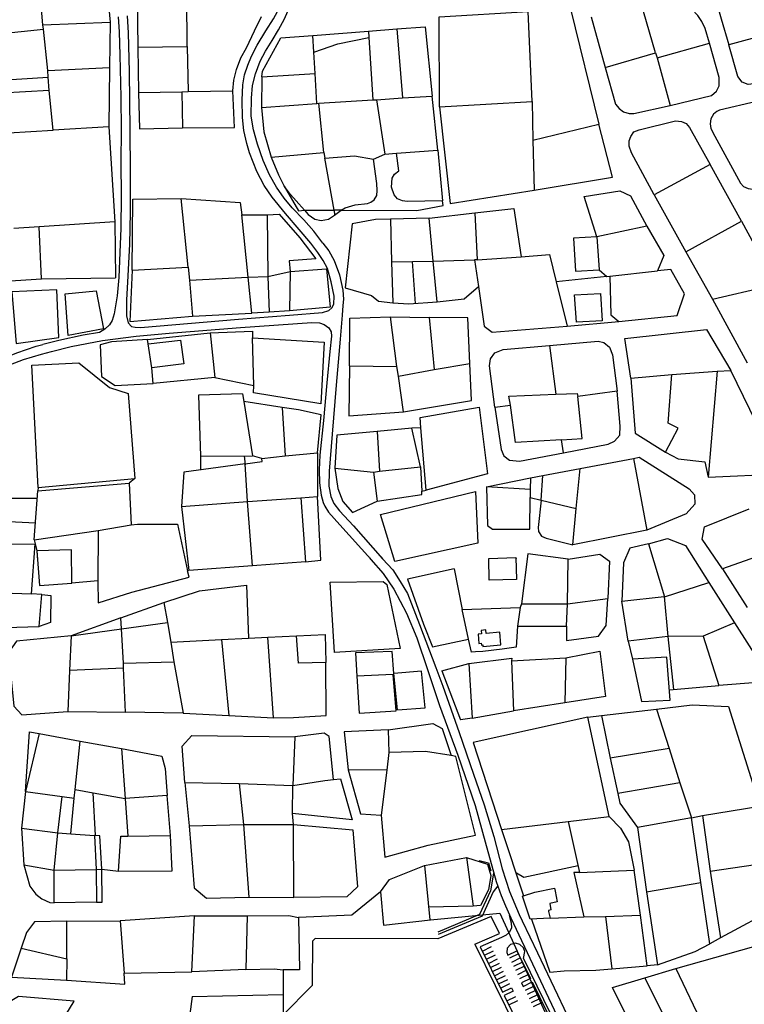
# Model space of a CAD drawing. Header units: metres. Extents: x 19327 to 24000, y 12000 to 18751.
# Tile 34 of 41: x 21978 to 22373, y 17257 to 17794. Entities that reach past the tile are written whole.
import ezdxf

# ---------------------------------------------------------------- set-up
doc = ezdxf.new("R2010")
doc.units = ezdxf.units.M
doc.layers.add('Keyplan-sh1$0$10-WEG', color=254, linetype='CONTINUOUS')
doc.layers.add('Keyplan-sh1$0$20-KAVEL', color=254, linetype='CONTINUOUS')

msp = doc.modelspace()

# ---------------------------------------------------------------- linework, layer by layer
at = {"layer": 'Keyplan-sh1$0$10-WEG'}
for p, q in [((22100.41, 17585.65), (22105.12, 17556.05)), ((22121.32, 17582.47), (22100.41, 17585.65)), ((22121.31, 17582.47), (22122.93, 17555.95)), ((22130.19, 17581.06), (22121.31, 17582.47)), ((22142.69, 17578.31), (22130.19, 17581.06)), ((22140.56, 17557.66), (22142.69, 17578.31)), ((22122.93, 17555.95), (22140.56, 17557.66)), ((22076.79, 17555.88), (22105.12, 17556.05)), ((22076.79, 17555.88), (22076.89, 17548.26)), ((22100.54, 17555.97), (22101.14, 17551.07)), ((22101.11, 17551.57), (22110.4, 17552.92)), ((22110.33, 17554.58), (22105.12, 17556.05)), ((22110.33, 17554.58), (22122.93, 17555.95)), ((22110.4, 17552.92), (22110.33, 17554.58)), ((21987.68, 17532.72), (21972.02, 17532.72)), ((21986.7, 17519.23), (21968.68, 17520.07)), ((22169.05, 17500.3), (22169.82, 17499.44)), ((22175.65, 17500.3), (22176.12, 17499.77)), ((22176.12, 17499.77), (22176.35, 17499.52)), ((22215.14, 17494.38), (22219.5, 17472.02)), ((22307.58, 17497.65), (22306.66, 17476.62)), ((21990.16, 17480.26), (21995.11, 17479.77)), ((21995.11, 17479.77), (21994.94, 17464.97)), ((22306.66, 17476.62), (22329.72, 17479.26)), ((22329.72, 17479.26), (22331.75, 17457.35)), ((22219.5, 17472.02), (22251.22, 17473.2)), ((22223.08, 17455.83), (22219.5, 17472.02)), ((22251.22, 17473.2), (22249.71, 17462.95)), ((22251.97, 17475.13), (22251.22, 17473.2)), ((22251.97, 17475.13), (22277.08, 17475.13)), ((22310.18, 17454.9), (22306.66, 17476.62)), ((21994.94, 17464.97), (21988.75, 17462.86)), ((22249.71, 17462.95), (22249.09, 17451.49)), ((22249.71, 17462.95), (22276.53, 17462.95)), ((22203.4, 17451.64), (22223.08, 17455.83)), ((22224.74, 17448.77), (22223.08, 17455.83)), ((22331.75, 17457.35), (22310.18, 17454.9)), ((22241.3, 17450.42), (22230.77, 17449.1)), ((22249.09, 17451.49), (22241.3, 17450.42)), ((22310.18, 17454.9), (22312.52, 17444.9)), ((22161.29, 17448.38), (22162.03, 17435.63)), ((22223.27, 17442.63), (22246.63, 17445.51)), ((22226.93, 17448.93), (22224.74, 17448.77)), ((22230.77, 17449.1), (22226.93, 17448.93)), ((22246.49, 17444.01), (22276.17, 17445.69)), ((22246.63, 17445.51), (22246.49, 17444.01)), ((22276.17, 17445.69), (22275.59, 17421.15)), ((22294.61, 17449.4), (22297.82, 17424.63)), ((22208.54, 17438.54), (22223.27, 17442.63)), ((22223.27, 17442.63), (22224.97, 17412.79)), ((22246.49, 17444.01), (22247.62, 17416.77)), ((22297.82, 17424.63), (22275.59, 17421.15)), ((22275.59, 17421.15), (22247.62, 17416.77)), ((22224.97, 17412.79), (22247.62, 17416.77)), ((22241.06, 17351.98), (22253.08, 17315.85)), ((22253.14, 17326.03), (22282.77, 17332.38)), ((22249.25, 17328.34), (22253.14, 17326.03)), ((22252.48, 17315.65), (22253.07, 17315.85)), ((22256.72, 17303.02), (22252.48, 17315.65)), ((22253.07, 17315.85), (22259.2, 17317.86)), ((22259.2, 17317.86), (22269.92, 17320.04)), ((22269.92, 17320.04), (22270.26, 17318.34)), ((22270.26, 17318.34), (22271.44, 17312.48)), ((22271.44, 17312.48), (22267.31, 17311.67)), ((22267.31, 17311.67), (22268.01, 17308.12)), ((22245.18, 17305.23), (22246.38, 17301.12)), ((22268.01, 17308.12), (22266.64, 17307.85)), ((22266.64, 17307.85), (22266.75, 17307.3)), ((22266.75, 17307.3), (22267.49, 17303.51)), ((22246.13, 17303.84), (22279.9, 17232.29)), ((22246.38, 17301.12), (22246.43, 17298.24)), ((22267.49, 17303.51), (22256.72, 17303.02)), ((22243.58, 17294.28), (22240.95, 17292.96)), ((22245.46, 17295.91), (22243.58, 17294.28)), ((22246.43, 17298.24), (22245.46, 17295.91)), ((22240.95, 17292.96), (22229.44, 17287.88)), ((22245.95, 17289.17), (22244.14, 17287.18)), ((22248.58, 17289.94), (22245.95, 17289.17)), ((22251.09, 17289.25), (22248.58, 17289.94)), ((22252.94, 17287.35), (22251.09, 17289.25)), ((22229.44, 17287.88), (22241.64, 17263.17)), ((22230.58, 17285.59), (22235.54, 17288.04)), ((22231.68, 17283.35), (22236.65, 17285.8)), ((22232.79, 17281.11), (22237.75, 17283.56)), ((22244.14, 17287.18), (22243.87, 17284.92)), ((22243.87, 17284.92), (22244.47, 17283.34)), ((22244.47, 17283.34), (22249.46, 17285.79)), ((22250.32, 17284.13), (22245.37, 17281.71)), ((22249.46, 17285.79), (22256.91, 17270.65)), ((22253.81, 17285.45), (22252.94, 17287.35)), ((22252.97, 17281.6), (22253.81, 17285.45)), ((22233.9, 17278.86), (22238.86, 17281.31)), ((22235, 17276.62), (22239.97, 17279.07)), ((22251.42, 17281.88), (22246.47, 17279.46)), ((22252.52, 17279.63), (22247.57, 17277.21)), ((22252.97, 17281.6), (22274.21, 17238.1)), ((22236.11, 17274.38), (22241.08, 17276.83)), ((22237.22, 17272.14), (22242.18, 17274.59)), ((22253.62, 17277.39), (22248.67, 17274.97)), ((22254.71, 17275.14), (22249.76, 17272.72)), ((22255.81, 17272.9), (22250.86, 17270.48)), ((22238.32, 17269.9), (22243.29, 17272.35)), ((22239.43, 17267.66), (22244.4, 17270.11)), ((22240.54, 17265.41), (22245.5, 17267.86)), ((22257.84, 17268.78), (22275.32, 17232.81)), ((22258.8, 17266.47), (22253.89, 17264.06)), ((22259.9, 17264.23), (22254.99, 17261.82)), ((22261, 17261.99), (22256.09, 17259.58)), ((22242.52, 17261.28), (22264.83, 17215.75)), ((22243.99, 17258.43), (22248.91, 17260.84)), ((22245.09, 17256.19), (22250.01, 17258.6)), ((22262.1, 17259.74), (22257.19, 17257.33)), ((22263.2, 17257.5), (22258.29, 17255.09))]:
    msp.add_line(p, q, dxfattribs=at)
for points in [[(22112.43, 17787.98), (22116.68, 17794.65), (22119.94, 17800.63), (22122, 17806.18), (22123.31, 17812.27), (22123.52, 17817.82), (22122.87, 17822.93), (22121.24, 17827.06), (22119.29, 17830.65), (22116.24, 17834.35), (22111.24, 17839.89), (22105.7, 17845), (22102.12, 17848.48), (22099.51, 17851.75), (22096.14, 17856.31)], [(22119.28, 17788.52), (22122.55, 17794.65), (22125.81, 17801.61), (22128.2, 17808.68), (22128.96, 17814.45), (22128.74, 17820.43), (22127.33, 17825.76), (22125.7, 17829.89), (22122.98, 17834.13), (22119.39, 17838.26), (22113.42, 17844.35), (22108.09, 17849.25), (22105.05, 17852.73), (22102.01, 17856.86)], [(22031.85, 17795.6), (22032.48, 17787.53), (22032.81, 17774.8), (22033.35, 17751.86), (22033.46, 17734.02)], [(22036.74, 17796.25), (22037.26, 17786.98), (22037.81, 17765.67), (22038.24, 17733.91)], [(22107.9, 17726.2), (22105.7, 17733.93), (22104.5, 17741.44), (22104.61, 17751.33), (22105.15, 17758.18), (22106.78, 17764.6), (22109.39, 17771.45), (22112.22, 17777), (22115.91, 17782.76), (22119.28, 17788.52)], [(22102.15, 17726.53), (22100.48, 17733.71), (22099.72, 17740.78), (22099.61, 17750.24), (22099.94, 17758.51), (22100.81, 17763.95), (22102.55, 17769.28), (22104.61, 17774.17), (22107.65, 17780.26), (22112.43, 17787.98)], [(22033.46, 17734.02), (22033.32, 17716.18), (22033.43, 17697.8), (22033.32, 17680.19), (22032.99, 17671.59)], [(22038.24, 17733.91), (22038.42, 17711.29), (22038.42, 17688.78), (22037.99, 17671.49)], [(22136.95, 17672.17), (22130.62, 17679.66), (22123.12, 17688.25), (22115.95, 17697.28), (22111.6, 17703.69), (22107.58, 17711.2), (22103.56, 17721.42), (22102.15, 17726.53)], [(22143.58, 17672.17), (22138.55, 17678.68), (22133.22, 17684.88), (22126.81, 17691.4), (22122.36, 17696.73), (22118.34, 17702.71), (22114.53, 17709.46), (22111.06, 17717.29), (22107.9, 17726.2)], [(22032.99, 17671.59), (22032.27, 17653.38), (22031.4, 17643.38), (22029.66, 17633.59), (22028.58, 17629.89), (22027.16, 17627.61), (22024.66, 17625.21), (22021.62, 17623.37), (22012.82, 17621.95), (21999.56, 17618.91), (21990.87, 17616.84)], [(22037.99, 17671.49), (22037.16, 17654.25), (22036.4, 17640.98), (22036.4, 17632.5), (22037.38, 17628.59), (22039.12, 17626.63), (22041.18, 17626.19), (22044.01, 17626.08), (22097.58, 17630.65)], [(22097.58, 17630.65), (22125.32, 17632.81), (22143.36, 17634.33), (22146.73, 17635.31), (22148.47, 17636.72), (22149.56, 17638.79), (22149.67, 17643.14), (22148.14, 17650.97), (22146.08, 17658.25), (22143.69, 17662.71), (22140.76, 17667.06), (22136.95, 17672.17)], [(22143.58, 17672.17), (22146.73, 17667.93), (22149.77, 17662.71), (22152.71, 17654.77), (22154.45, 17646.51), (22154.88, 17641.51), (22154.45, 17638.14), (22154.01, 17632.81), (22152.93, 17619.76), (22150.75, 17594.64)], [(22098.56, 17625.98), (22137.5, 17628.89), (22141.73, 17628.57), (22144.34, 17627.7), (22146.73, 17625.96), (22148.14, 17623.78), (22148.36, 17621.39), (22147.38, 17612.91), (22145.75, 17595.94)], [(21995.54, 17613.03), (22006.19, 17615.64), (22023.36, 17618.91), (22041.62, 17621.3), (22059.76, 17622.93), (22098.56, 17625.98)], [(21936.88, 17594.12), (21950.89, 17601.15), (21963.49, 17607.02), (21976.64, 17612.24), (21987.18, 17615.83), (21990.87, 17616.84)], [(21938.18, 17589.88), (21952.3, 17596.8), (21968.38, 17604.08), (21980.23, 17608.54), (21990.01, 17611.59), (21995.54, 17613.03)], [(22145.75, 17595.94), (22143.85, 17575.28), (22141.9, 17556.36), (22141.46, 17548.31), (22141.79, 17541.35), (22142.55, 17534.5), (22143.64, 17530.59), (22144.62, 17528.52)], [(22150.75, 17594.64), (22148.64, 17567.78), (22147.01, 17547.55), (22146.79, 17539.4), (22147.88, 17533.85), (22149.61, 17529.94)], [(22144.62, 17528.52), (22146.67, 17525.32), (22152.76, 17518.36), (22169.75, 17499.52)], [(22149.61, 17529.94), (22152.65, 17525.98), (22160.26, 17517.71), (22176.12, 17499.77)], [(22169.82, 17499.44), (22176.47, 17491.7), (22182.23, 17483.22), (22189.18, 17470.06), (22194.83, 17456.57), (22200.59, 17439.39)], [(22176.12, 17499.77), (22181.69, 17493.76), (22185.82, 17487.46), (22189.73, 17480.82), (22196.25, 17463.97), (22205.16, 17440.37)], [(22277.4, 17499.6), (22255.45, 17502.43), (22251.97, 17475.13)], [(22182.27, 17437.18), (22181.4, 17449.14), (22161.29, 17448.38)], [(22200.59, 17439.39), (22207.25, 17419.68), (22217.24, 17392.6), (22226.7, 17365.09)], [(22205.16, 17440.37), (22209.09, 17430.23), (22218.01, 17404.89), (22225.83, 17382.27), (22231.59, 17365.42)], [(22226.7, 17365.09), (22232.11, 17345.27), (22238.2, 17323.52), (22240.91, 17315.91), (22243.19, 17310.26), (22246.13, 17303.84)], [(22231.59, 17365.42), (22236.78, 17348.1), (22241.46, 17330.59), (22245.48, 17318.09), (22250.69, 17305.58), (22252.32, 17302.1)], [(22252.32, 17302.1), (22260.67, 17284.6), (22285.88, 17231.53)]]:
    msp.add_lwpolyline(points, dxfattribs=at)
msp.add_lwpolyline([(22230.89, 17451.95), (22240.69, 17452.87), (22240.04, 17459.76), (22232.74, 17459.07), (22232.56, 17460.92), (22230, 17460.68), (22230.19, 17458.74), (22228.22, 17458.56), (22228.69, 17453.6), (22229.94, 17453.71), (22230.04, 17452.66), (22230.81, 17452.74)], close=True, dxfattribs=at)
at = {"layer": 'Keyplan-sh1$0$20-KAVEL'}
for p, q in [((21990.85, 17791.38), (21989.12, 17811.93)), ((22042.33, 17805.96), (22042.69, 17779.13)), ((22069.53, 17779.56), (22069.39, 17806.94)), ((22257.71, 17749.52), (22255.64, 17798.57)), ((22289.89, 17795.7), (22297.6, 17768.08)), ((22325.09, 17776.01), (22318.57, 17798.53)), ((21966.62, 17786.49), (21991.18, 17788.99)), ((21990.85, 17791.38), (22027.58, 17792.79)), ((21991.18, 17788.99), (21990.85, 17791.38)), ((21993.46, 17766.37), (21991.18, 17788.99)), ((22027.58, 17792.79), (22027.2, 17768)), ((22168.38, 17787.94), (22183.92, 17789.14)), ((22183.92, 17789.14), (22187.07, 17751.51)), ((22138.06, 17785.44), (22168.38, 17787.94)), ((22138.71, 17776.31), (22138.06, 17785.44)), ((22168.38, 17787.94), (22168.6, 17784.35)), ((22168.6, 17784.35), (22170.77, 17750.32)), ((22393.93, 17788.19), (22365.08, 17780.47)), ((22042.69, 17779.13), (22069.53, 17779.56)), ((22042.69, 17779.13), (22043.02, 17754.33)), ((22069.53, 17779.56), (22070.07, 17754.88)), ((22326.02, 17773.3), (22354.49, 17781.23)), ((22139.36, 17764.78), (22138.71, 17776.31)), ((22297.6, 17768.08), (22325.09, 17776.01)), ((22325.09, 17776.01), (22326.02, 17773.3)), ((22326.02, 17773.3), (22332.97, 17747.3)), ((21993.46, 17766.37), (22027.2, 17768)), ((22027.2, 17768), (22026.77, 17735.59)), ((21967.93, 17761.15), (21993.68, 17762.67)), ((21993.68, 17762.67), (21993.46, 17766.37)), ((21994.17, 17755.49), (21993.68, 17762.67)), ((22110.24, 17762.93), (22110.13, 17746.18)), ((22110.24, 17762.93), (22139.36, 17764.78)), ((22140.34, 17748.36), (22139.36, 17764.78)), ((21994.17, 17755.49), (21968.47, 17754.08)), ((21996.34, 17733.74), (21994.17, 17755.49)), ((22043.02, 17754.33), (22066.7, 17754.77)), ((22066.7, 17754.77), (22070.07, 17754.88)), ((22066.7, 17754.77), (22066.93, 17735.02)), ((22070.07, 17754.88), (22094.52, 17755.31)), ((22172.83, 17750.42), (22187.07, 17751.51)), ((22187.07, 17751.51), (22203.15, 17752.38)), ((22206.25, 17722.8), (22203.15, 17752.38)), ((22110.13, 17746.18), (22140.34, 17748.36)), ((22140.34, 17748.36), (22141.43, 17748.47)), ((22141.43, 17748.47), (22170.77, 17750.32)), ((22144.09, 17721.6), (22141.43, 17748.47)), ((22170.77, 17750.32), (22172.83, 17750.42)), ((22172.83, 17750.42), (22177.34, 17720.74)), ((22207.29, 17746.48), (22257.71, 17749.52)), ((22257.71, 17749.52), (22258.14, 17728.32)), ((22026.77, 17735.59), (21996.34, 17733.74)), ((22258.14, 17728.32), (22294.11, 17737.02)), ((21972.06, 17732.33), (21996.34, 17733.74)), ((22258.14, 17728.32), (22258.9, 17701.13)), ((22115.3, 17718.99), (22144.09, 17721.6)), ((22144.09, 17721.6), (22144.64, 17718.56)), ((22171.26, 17717.91), (22177.34, 17720.74)), ((22177.34, 17720.74), (22183.65, 17721.17)), ((22183.65, 17721.17), (22206.25, 17722.8)), ((22206.25, 17722.8), (22208.91, 17695.29)), ((22149.69, 17690.07), (22144.64, 17718.56)), ((22354.82, 17714.99), (22324.4, 17698.46)), ((22371.88, 17684.11), (22354.82, 17714.99)), ((22324.4, 17698.46), (22341.68, 17667.47)), ((22070.12, 17659.06), (22066.21, 17696.58)), ((22099.36, 17687.55), (22113.26, 17687.66)), ((22102.72, 17653.51), (22099.36, 17687.55)), ((22113.26, 17687.66), (22113.59, 17653.95)), ((22133.61, 17690.07), (22149.69, 17690.07)), ((22153.6, 17690.07), (22149.69, 17690.07)), ((22149.69, 17690.07), (22149.91, 17687.35)), ((22149.91, 17687.35), (22153.6, 17690.07)), ((22201.57, 17685.71), (22226.46, 17688.76)), ((22226.46, 17688.76), (22227.68, 17663.09)), ((21988.74, 17681), (21974.94, 17680.1)), ((22030.03, 17683.83), (22030.39, 17653.15)), ((22201.57, 17685.71), (22180.49, 17685.17)), ((22180.49, 17685.17), (22180.93, 17661.9)), ((22203.74, 17662.33), (22201.57, 17685.71)), ((22320.4, 17681.36), (22293.12, 17675.49)), ((22341.68, 17667.47), (22371.88, 17684.11)), ((22371.88, 17684.11), (22390.55, 17649.61)), ((22293.12, 17675.49), (22294.32, 17657.55)), ((22341.68, 17667.47), (22356.1, 17641.45)), ((22180.93, 17661.9), (22203.74, 17662.33)), ((22180.93, 17661.9), (22181.69, 17639.6)), ((22192.33, 17662.12), (22193.91, 17639.19)), ((22203.74, 17662.33), (22226.35, 17663.04)), ((22205.92, 17640.04), (22203.74, 17662.33)), ((22227.68, 17663.09), (22226.35, 17663.04)), ((22226.35, 17663.04), (22228.52, 17648.41)), ((22227.68, 17663.09), (22251.77, 17664.73)), ((22039.59, 17657.32), (22070.12, 17659.06)), ((22070.12, 17659.06), (22070.78, 17651.88)), ((22113.59, 17653.95), (22125.76, 17656.56)), ((22125.76, 17656.56), (22125.33, 17635.24)), ((22294.32, 17657.55), (22298.45, 17653.96)), ((22300.08, 17654.07), (22326.15, 17657)), ((21990.05, 17652.67), (22030.39, 17653.15)), ((22070.78, 17651.88), (22102.72, 17653.51)), ((22070.78, 17651.88), (22072.52, 17632.31)), ((22102.72, 17653.51), (22113.59, 17653.95)), ((22104.79, 17633.83), (22102.72, 17653.51)), ((22113.59, 17653.95), (22114.35, 17634.37)), ((22298.45, 17653.96), (22270.87, 17650.97)), ((22270.87, 17650.97), (22276.85, 17626.72)), ((22298.45, 17653.96), (22300.08, 17654.07)), ((22356.1, 17641.45), (22390.55, 17649.61)), ((21999.56, 17620.59), (21998.47, 17646.69)), ((22281.93, 17628.95), (22280.84, 17643.85)), ((22356.1, 17641.45), (22375.14, 17606.7)), ((22072.52, 17632.31), (22104.79, 17633.83)), ((22114.35, 17634.37), (22104.79, 17633.83)), ((22125.33, 17635.24), (22114.35, 17634.37)), ((22180.42, 17631.93), (22201.61, 17631.49)), ((22184, 17604.74), (22180.42, 17631.93)), ((22201.61, 17631.49), (22204.32, 17603.11)), ((22276.85, 17626.72), (22304.97, 17629.38)), ((22023.9, 17625.38), (22004.55, 17621.68)), ((22047.89, 17619.5), (22082.06, 17623.09)), ((22082.06, 17623.09), (22084.56, 17598.73)), ((22048.24, 17617.11), (22047.89, 17619.5)), ((22050.24, 17603.99), (22048.24, 17617.11)), ((22105.86, 17594.49), (22105.1, 17620.37)), ((22267.28, 17616.2), (22270.75, 17589.67)), ((22204.32, 17603.11), (22223.77, 17606.37)), ((22051.04, 17595.47), (22050.24, 17603.99)), ((22158.14, 17605.07), (22184, 17604.74)), ((22184.76, 17599.52), (22184, 17604.74)), ((22184.76, 17599.52), (22204.32, 17603.11)), ((22311.53, 17598.48), (22334.02, 17600.44)), ((22334.02, 17600.44), (22358.69, 17602.29)), ((22358.69, 17602.29), (22353.75, 17544.32)), ((22358.69, 17602.29), (22366.19, 17602.61)), ((22084.56, 17598.73), (22051.04, 17595.47)), ((22084.56, 17598.73), (22105.86, 17594.49)), ((22187.59, 17579.95), (22184.76, 17599.52)), ((22099.72, 17589.92), (22075.71, 17589.16)), ((22099.72, 17589.92), (22100.41, 17585.65)), ((22304.11, 17591.3), (22282.71, 17588.47)), ((22075.71, 17589.16), (22076.79, 17555.88)), ((22237.39, 17582.6), (22245.87, 17583.58)), ((22192.12, 17571.04), (22173.11, 17569.3)), ((22173.11, 17569.3), (22174.41, 17547.55)), ((22197.01, 17571.36), (22192.12, 17571.04)), ((22196.8, 17550.05), (22192.12, 17571.04)), ((22199.84, 17537.32), (22197.01, 17571.36)), ((22274.77, 17557.69), (22273.8, 17564.65)), ((22140.56, 17557.66), (22140.56, 17533.85)), ((22283.88, 17549.13), (22313.11, 17554.57)), ((22313.11, 17554.57), (22320.39, 17515.42)), ((22102.52, 17531.13), (22101.11, 17551.57)), ((22150.07, 17549.29), (22171.26, 17547.11)), ((22171.26, 17547.11), (22174.41, 17547.55)), ((22171.26, 17547.11), (22173.22, 17531.23)), ((22174.41, 17547.55), (22196.8, 17550.05)), ((22196.8, 17550.05), (22197.56, 17536.78)), ((22263.56, 17545.32), (22283.88, 17549.13)), ((22281.81, 17527.27), (22283.88, 17549.13)), ((21988.32, 17538.79), (22040.91, 17543.69)), ((22040.91, 17543.69), (22037.87, 17541.08)), ((22232.91, 17539.02), (22256.93, 17543.91)), ((22256.93, 17543.91), (22256.71, 17537.71)), ((22256.93, 17543.91), (22263.56, 17545.32)), ((22262.69, 17531.73), (22263.56, 17545.32)), ((21988.32, 17538.79), (21987.99, 17536.94)), ((22197.56, 17536.78), (22199.84, 17537.32)), ((22256.71, 17537.71), (22232.91, 17539.02)), ((22256.71, 17537.71), (22256.71, 17533.25)), ((22066.45, 17528.41), (22102.52, 17531.13)), ((22102.52, 17531.13), (22131.54, 17533.08)), ((22105.24, 17496), (22102.52, 17531.13)), ((22131.54, 17533.08), (22140.56, 17533.85)), ((22131.54, 17533.08), (22134.14, 17498.18)), ((22256.71, 17533.25), (22262.69, 17531.73)), ((22262.69, 17531.73), (22281.81, 17527.27)), ((22066.45, 17528.41), (22070.49, 17493.35)), ((22279.86, 17507.48), (22281.81, 17527.27)), ((22182.83, 17498.29), (22175.01, 17524.06)), ((21986.04, 17510.19), (22020.91, 17515.17)), ((22020.91, 17515.17), (22020.7, 17487.77)), ((22020.91, 17515.17), (22038.96, 17518.24)), ((22320.39, 17515.42), (22279.86, 17507.48)), ((21986.04, 17510.19), (21986.68, 17507.99)), ((21984.62, 17480.59), (21986.68, 17507.99)), ((21986.68, 17507.99), (21987.45, 17504.08)), ((21987.45, 17504.08), (21987.86, 17498.94)), ((22311.06, 17505.58), (22307.58, 17497.65)), ((22321.27, 17507.87), (22311.06, 17505.58)), ((22321.27, 17507.87), (22329.97, 17478.94)), ((22390.1, 17504.35), (22361.63, 17494.34)), ((22191.9, 17500.3), (22182.83, 17498.29)), ((22248.93, 17500.58), (22249.26, 17488.51)), ((22248.93, 17500.58), (22248.95, 17499.74)), ((22277.08, 17475.13), (22277.4, 17499.6)), ((22105.24, 17496), (22070.49, 17493.35)), ((22134.14, 17498.18), (22105.24, 17496)), ((22215.14, 17494.38), (22189.71, 17488.62)), ((22361.63, 17494.34), (22375.1, 17473.24)), ((22020.7, 17487.77), (22006.68, 17486.46)), ((22189.71, 17488.62), (22198.51, 17464.15)), ((22329.97, 17478.94), (22354.09, 17486.77)), ((22354.09, 17486.77), (22368.11, 17464.8)), ((21968.86, 17481.24), (21984.62, 17480.59)), ((22277.08, 17475.13), (22299.03, 17478.18)), ((22033.4, 17467.59), (22056.79, 17475.91)), ((22056.79, 17475.91), (22058.83, 17465.08)), ((22276.53, 17462.95), (22277.08, 17475.13)), ((22033.4, 17467.59), (22006.24, 17457.8)), ((22033.73, 17461.6), (22033.4, 17467.59)), ((22006.24, 17457.8), (22033.73, 17461.6)), ((22033.73, 17461.6), (22058.83, 17465.08)), ((22034.71, 17442.79), (22033.73, 17461.6)), ((22058.83, 17465.08), (22060.68, 17454.21)), ((22198.51, 17464.15), (22203.4, 17451.64)), ((22368.11, 17464.8), (22351.05, 17457.62)), ((22006.24, 17457.8), (22005.37, 17438.77)), ((22060.68, 17454.21), (22088.22, 17455.73)), ((22088.22, 17455.73), (22102.97, 17456.45)), ((22088.22, 17455.73), (22092.3, 17414.19)), ((22102.97, 17456.45), (22113.54, 17456.93)), ((22113.54, 17456.93), (22129.24, 17457.69)), ((22116.64, 17412.99), (22113.54, 17456.93)), ((22351.05, 17457.62), (22331.75, 17457.35)), ((22331.75, 17457.35), (22334.91, 17428.48)), ((22351.05, 17457.62), (22359.68, 17430.55)), ((22060.68, 17454.21), (22062.31, 17443.55)), ((22185.69, 17450.77), (22149.83, 17448.71)), ((22331.21, 17445.99), (22312.52, 17444.9)), ((22034.71, 17440.07), (22005.37, 17438.77)), ((22034.71, 17442.79), (22062.31, 17443.55)), ((22034.71, 17440.07), (22034.71, 17442.79)), ((22035.9, 17416.04), (22034.71, 17440.07)), ((22062.31, 17443.55), (22067.3, 17415.49)), ((22005.37, 17438.77), (22004.39, 17416.36)), ((22184.34, 17417.3), (22182.27, 17437.18)), ((22208.54, 17438.54), (22218.65, 17411.89)), ((22332.61, 17428.29), (22359.68, 17430.55)), ((22295.61, 17414.29), (22325.55, 17417.77)), ((22325.55, 17417.77), (22332.5, 17396.13)), ((22004.39, 17416.36), (22035.9, 17416.04)), ((22067.3, 17415.49), (22035.9, 17416.04)), ((22067.3, 17415.49), (22092.3, 17414.19)), ((22092.3, 17414.19), (22116.64, 17412.99)), ((22288.11, 17413.31), (22295.61, 17414.29)), ((22299.74, 17359.05), (22288.11, 17413.31)), ((22295.61, 17414.29), (22300.39, 17390.91)), ((21988.79, 17404.36), (21981.4, 17372.82)), ((21988.79, 17404.36), (22011.18, 17400.23)), ((22066.79, 17397.51), (22072.12, 17403.38)), ((22072.12, 17403.38), (22128.26, 17402.67)), ((22128.26, 17402.67), (22127.23, 17376.08)), ((22144.35, 17404.61), (22128.26, 17402.67)), ((22146.99, 17402.75), (22144.35, 17404.61)), ((22149.38, 17379.24), (22146.99, 17402.75)), ((22179.25, 17406.45), (22179.58, 17394.05)), ((22008.46, 17373.8), (22011.18, 17400.23)), ((22011.18, 17400.23), (22033.67, 17396.2)), ((22033.67, 17396.2), (22035.73, 17368.91)), ((22068.32, 17377.72), (22066.79, 17397.51)), ((22332.5, 17396.13), (22300.39, 17390.91)), ((22332.5, 17396.13), (22338.37, 17377.53)), ((22179.58, 17394.05), (22178.38, 17384.37)), ((22300.39, 17390.91), (22304.41, 17371.66)), ((22178.38, 17384.37), (22157.3, 17384.48)), ((22178.38, 17384.37), (22175.45, 17359.79)), ((22068.32, 17377.72), (22070.54, 17354.01)), ((22068.32, 17377.72), (22097.98, 17377.17)), ((22097.98, 17377.17), (22127.23, 17376.08)), ((22097.98, 17377.17), (22100.21, 17354.66)), ((22126.94, 17360.64), (22127.23, 17376.08)), ((22127.23, 17376.08), (22144.68, 17378.67)), ((22144.68, 17378.67), (22149.38, 17379.24)), ((22149.38, 17379.24), (22153.24, 17379.68)), ((22153.24, 17379.68), (22159.54, 17357.27)), ((22338.37, 17377.53), (22304.41, 17371.66)), ((22338.37, 17377.53), (22344.78, 17358.39)), ((21981.4, 17372.82), (21979.23, 17352.7)), ((21981.4, 17372.82), (22001.4, 17370)), ((21999.01, 17350.2), (22001.4, 17370)), ((22001.4, 17370), (22007.92, 17369.02)), ((22007.92, 17369.02), (22008.46, 17373.8)), ((22008.46, 17373.8), (22018.24, 17372.06)), ((22019.49, 17348.68), (22018.24, 17372.06)), ((22018.24, 17372.06), (22035.73, 17368.91)), ((22058.55, 17370.54), (22035.73, 17368.91)), ((22060.4, 17348.68), (22058.55, 17370.54)), ((22006.07, 17349.66), (22007.92, 17369.02)), ((22035.73, 17368.91), (22037.15, 17348.35)), ((22350.76, 17359.59), (22381.95, 17364.81)), ((22159.54, 17357.27), (22126.94, 17360.64)), ((22127.48, 17354.77), (22126.94, 17360.64)), ((22277.46, 17356.44), (22299.74, 17359.05)), ((22344.78, 17358.39), (22350.76, 17359.59)), ((22350.76, 17359.59), (22354.94, 17329.2)), ((22070.54, 17354.01), (22100.21, 17354.66)), ((22100.21, 17354.66), (22127.48, 17354.77)), ((22100.21, 17354.66), (22103.09, 17314.97)), ((22127.65, 17314.86), (22127.48, 17354.77)), ((22241.06, 17351.98), (22277.46, 17356.44)), ((22277.46, 17356.44), (22283.61, 17328.59)), ((22344.78, 17358.39), (22315.23, 17353.17)), ((22315.23, 17353.17), (22320.17, 17317.89)), ((22349.73, 17323.01), (22344.78, 17358.39)), ((21979.23, 17352.7), (21980.37, 17332.69)), ((21979.23, 17352.7), (21999.01, 17350.2)), ((21996.89, 17329.87), (21999.01, 17350.2)), ((21999.01, 17350.2), (22006.07, 17349.66)), ((22006.07, 17349.66), (22018.95, 17348.68)), ((22019.49, 17348.68), (22018.95, 17348.68)), ((22018.95, 17348.68), (22019.82, 17330.19)), ((22037.15, 17348.35), (22060.4, 17348.68)), ((21980.37, 17332.69), (21996.89, 17329.87)), ((22179.84, 17324.69), (22199, 17332.35)), ((22199, 17332.35), (22221.99, 17336.68)), ((22199, 17332.35), (22201.96, 17302.68)), ((22221.99, 17336.68), (22233.37, 17333.15)), ((22221.99, 17336.68), (22225.58, 17310.22)), ((22228.92, 17334.99), (22233.98, 17333.87)), ((22233.37, 17333.15), (22235.29, 17326.87)), ((22233.98, 17333.87), (22235.27, 17329.45)), ((22354.94, 17329.2), (22389.06, 17334.32)), ((21996.89, 17329.87), (22019.82, 17330.19)), ((21996.89, 17311.92), (21996.89, 17329.87)), ((22019.82, 17330.19), (22022.97, 17330.3)), ((22019.82, 17330.19), (22020.03, 17312.36)), ((22022.97, 17330.3), (22032.09, 17329.32)), ((22235.29, 17326.87), (22233.99, 17319.1)), ((22248.96, 17328.24), (22249.25, 17328.34)), ((22283.61, 17328.59), (22313.38, 17329.86)), ((22316.85, 17305.28), (22313.38, 17329.86)), ((22354.94, 17329.2), (22360.54, 17292.77)), ((22174.95, 17317.95), (22179.84, 17324.69)), ((22320.17, 17317.89), (22349.73, 17323.01)), ((22354.78, 17289.62), (22349.73, 17323.01)), ((22174.95, 17317.95), (22176.68, 17299.79)), ((22233.99, 17319.1), (22229.6, 17310.45)), ((22320.17, 17317.89), (22326.09, 17278.09)), ((22020.03, 17312.36), (21996.89, 17311.92)), ((22103.09, 17314.97), (22127.65, 17314.86)), ((22225.58, 17310.22), (22201.28, 17309.53)), ((22229.6, 17310.45), (22225.58, 17310.22)), ((22073.56, 17304.82), (22033.02, 17302.21)), ((22072.03, 17274.27), (22073.56, 17304.82)), ((22073.56, 17304.82), (22102.35, 17304.86)), ((22102.35, 17304.86), (22101.48, 17275.5)), ((22297.84, 17304.56), (22316.85, 17305.28)), ((22320.55, 17277.55), (22316.85, 17305.28)), ((22003.79, 17301.89), (22033.02, 17302.21)), ((22003.79, 17281.44), (22003.79, 17301.89)), ((22033.02, 17302.21), (22035.09, 17273.5)), ((22176.68, 17299.79), (22202.33, 17302.72)), ((22235.44, 17304.56), (22206.31, 17292.28)), ((22239.87, 17295.2), (22235.44, 17304.56)), ((22267.49, 17303.53), (22285.89, 17304.23)), ((22285.89, 17304.23), (22297.84, 17304.56)), ((22297.84, 17304.56), (22301.24, 17275.98)), ((22226.56, 17289.41), (22239.87, 17295.2)), ((22336.14, 17276.03), (22412.37, 17297.8)), ((22137.86, 17290.94), (22137.78, 17266.82)), ((22139.41, 17292.46), (22137.86, 17290.94)), ((22206.31, 17292.28), (22139.41, 17292.46)), ((22226.56, 17289.41), (22263.06, 17214.95)), ((22360.54, 17292.77), (22354.78, 17289.62)), ((21979.02, 17287.21), (22003.79, 17281.44)), ((22003.79, 17281.44), (22003.68, 17269.7)), ((22326.09, 17278.09), (22320.55, 17277.55)), ((22035.09, 17273.5), (22072.03, 17274.27)), ((22101.48, 17275.5), (22072.03, 17274.27)), ((22301.24, 17275.98), (22320.55, 17277.55)), ((22319.29, 17271.03), (22336.14, 17276.03)), ((22336.14, 17276.03), (22351.17, 17244.42)), ((22256.91, 17270.65), (22251.96, 17268.23)), ((22251.96, 17268.23), (22252.88, 17266.35)), ((22252.88, 17266.35), (22257.84, 17268.78)), ((22335.85, 17237.89), (22319.29, 17271.03)), ((22072.32, 17260.77), (22121.86, 17261.92)), ((22137.78, 17266.82), (22121.47, 17250.5)), ((22241.64, 17263.17), (22246.48, 17265.55)), ((22247.4, 17263.71), (22242.52, 17261.28)), ((22246.48, 17265.55), (22247.4, 17263.71)), ((22072.32, 17260.77), (22069.6, 17241.65))]:
    msp.add_line(p, q, dxfattribs=at)
at = {"layer": 'Keyplan-sh1$0$20-KAVEL', "lineweight": -2}
for p, q in [((22276.17, 17445.69), (22294.61, 17449.4)), ((22224.97, 17412.79), (22218.65, 17411.89)), ((22236.75, 17328.21), (22234.98, 17318.52)), ((22239.05, 17321.22), (22236.55, 17318)), ((22234.98, 17318.52), (22229.1, 17305.62)), ((22236.55, 17318), (22230.46, 17304.63)), ((22229.1, 17305.62), (22206.21, 17296)), ((22230.46, 17304.63), (22206.54, 17294.58))]:
    msp.add_line(p, q, dxfattribs=at)
at = {"layer": 'Keyplan-sh1$0$20-KAVEL'}
for points in [[(21989.12, 17811.93), (22023.45, 17816.18), (22025.95, 17810.3), (22027.58, 17792.79)], [(22354.49, 17781.23), (22352.1, 17789.39), (22350.25, 17793.2), (22348.08, 17796.46), (22345.14, 17799.61), (22343.4, 17801.79), (22342.04, 17805.27)], [(22255.64, 17798.57), (22278.68, 17800.09), (22294.11, 17737.02)], [(22359.54, 17804.62), (22359.43, 17801.68), (22359.87, 17798.42), (22360.95, 17794.61), (22365.08, 17780.47)], [(22094.52, 17755.31), (22094.96, 17761.08), (22096.48, 17766.95), (22098.87, 17773.37), (22101.91, 17778.69), (22106.26, 17788.05), (22110.03, 17795.95)], [(22207.29, 17746.48), (22206.96, 17795.63), (22255.64, 17798.57)], [(22183.92, 17789.14), (22199.35, 17790.23), (22203.15, 17752.38)], [(22110.24, 17762.93), (22110.57, 17766.08), (22120.67, 17784.14), (22138.06, 17785.44)], [(22138.71, 17776.31), (22151.64, 17780.98), (22168.6, 17784.35)], [(22393.93, 17788.19), (22400.78, 17764.38), (22379.91, 17759.27), (22375.68, 17758.83), (22372.31, 17760.03), (22369.92, 17763.18), (22365.08, 17780.47)], [(22332.97, 17747.3), (22355.68, 17752.74), (22358.29, 17755.03), (22359.81, 17757.96), (22359.81, 17762.53), (22354.49, 17781.23)], [(22297.6, 17768.08), (22303.31, 17747.96), (22305.15, 17745.56), (22307.65, 17743.82), (22310.59, 17742.85), (22313.19, 17742.85), (22332.97, 17747.3)], [(22043.02, 17754.33), (22043.46, 17734.58), (22066.93, 17735.02)], [(22066.93, 17735.02), (22095.4, 17735.34), (22094.52, 17755.31)], [(22110.13, 17746.18), (22111.28, 17732.92), (22115.3, 17718.99)], [(22207.29, 17746.48), (22213.1, 17693.73), (22258.9, 17701.13)], [(22380.21, 17749.44), (22360, 17744.65), (22358.48, 17744), (22356.63, 17742.48), (22355.22, 17739.97), (22354.89, 17737.26), (22355.22, 17734.65), (22357.39, 17730.51), (22371.41, 17704.85), (22373.15, 17703.11), (22375.54, 17701.91), (22378.15, 17701.59), (22382.71, 17702.35), (22401.73, 17707.02)], [(22026.77, 17735.59), (22030.03, 17683.83), (21988.74, 17681)], [(22258.9, 17701.13), (22301.61, 17708.09), (22294.11, 17737.02)], [(22324.4, 17698.46), (22311.9, 17721.41), (22310.6, 17725), (22310.6, 17727.93), (22311.58, 17730.43), (22313.31, 17732.83), (22316.14, 17734.02), (22336.03, 17738.92), (22339.18, 17738.59), (22341.78, 17737.5), (22343.52, 17735.22), (22354.82, 17714.99)], [(22115.3, 17718.99), (22119.37, 17709.42), (22122.41, 17703.23)], [(22144.64, 17718.56), (22160.83, 17719.76), (22171.26, 17717.91)], [(22208.91, 17695.29), (22189.57, 17694.85), (22186.96, 17695.18), (22184.35, 17696.37), (22182.5, 17698.44), (22180.98, 17702.68), (22181.42, 17707.68), (22182.72, 17709.86), (22185, 17711.6), (22183.65, 17721.17)], [(22153.6, 17690.07), (22155.77, 17691.37), (22161.21, 17693), (22167.94, 17693.76), (22169.79, 17694.42), (22171.64, 17695.72), (22172.94, 17698.22), (22173.27, 17700.94), (22172.94, 17704.75), (22171.26, 17717.91)], [(22133.61, 17690.07), (22129.04, 17695.29), (22125.89, 17698.77), (22122.41, 17703.23)], [(22122.41, 17703.23), (22130.24, 17689.85), (22133.61, 17690.07)], [(22293.12, 17675.49), (22286.17, 17697.57), (22305.51, 17700.61), (22311.48, 17697.89), (22320.4, 17681.36)], [(22039.59, 17657.32), (22039.92, 17696.14), (22066.21, 17696.58)], [(22066.21, 17696.58), (22098.49, 17694.29), (22099.36, 17687.55)], [(22153.6, 17690.07), (22194.89, 17689.96), (22209.13, 17692.68), (22208.91, 17695.29)], [(22113.26, 17687.66), (22119.68, 17687.99), (22131.08, 17675.04), (22139.78, 17663.52), (22125.22, 17662.54), (22125.76, 17656.56)], [(22133.61, 17690.07), (22135.56, 17687.78), (22139.15, 17685.28), (22142.62, 17684.52), (22146.65, 17685.17), (22149.91, 17687.35)], [(22226.46, 17688.76), (22247.75, 17691.04), (22251.77, 17664.73)], [(21954.19, 17678.69), (21957.56, 17654.63), (21958.86, 17652.35), (21961.14, 17651.04), (21964.4, 17650.93), (21990.05, 17652.67), (21988.74, 17681)], [(22180.49, 17685.17), (22172.23, 17685.06), (22159.63, 17682.67), (22155.82, 17647.76), (22170.17, 17643.63), (22173.86, 17640.37), (22181.69, 17639.6)], [(22320.4, 17681.36), (22329.63, 17665.38), (22326.15, 17657)], [(22293.12, 17675.49), (22280.3, 17674.84), (22281.38, 17656.79), (22294.32, 17657.55)], [(22251.77, 17664.73), (22267.29, 17665.87), (22270.87, 17650.97)], [(22039.59, 17657.32), (22038.23, 17629.26), (22072.52, 17632.31)], [(22125.76, 17656.56), (22145.54, 17658.08), (22147.6, 17637.09), (22125.33, 17635.24)], [(22304.97, 17629.38), (22336.91, 17632.54), (22340.82, 17644.39), (22333.43, 17657.77), (22326.15, 17657)], [(22300.08, 17654.07), (22300.73, 17632.97), (22304.97, 17629.38)], [(21998.47, 17646.69), (21973.8, 17645.5), (21976.3, 17617.33), (21999.56, 17620.59)], [(22004.55, 17621.68), (22002.92, 17644.41), (22019.88, 17646.04), (22023.9, 17625.38)], [(22205.92, 17640.04), (22220.7, 17641.78), (22228.52, 17648.41)], [(22228.52, 17648.41), (22231.54, 17626.72), (22235.99, 17623.56), (22276.85, 17626.72)], [(22280.84, 17643.85), (22295.08, 17644.61), (22295.95, 17629.71), (22281.93, 17628.95)], [(22181.69, 17639.6), (22190.49, 17638.95), (22205.92, 17640.04)], [(22158.14, 17605.07), (22158.36, 17631.17), (22180.42, 17631.93)], [(22223.77, 17606.37), (22222.69, 17631.38), (22201.61, 17631.49)], [(22082.06, 17623.09), (22105.1, 17624.07), (22105.1, 17620.37)], [(22311.53, 17598.48), (22308.38, 17620.01), (22352.82, 17624.91), (22366.19, 17602.61)], [(22047.89, 17619.5), (22028.33, 17618.19), (22022.14, 17616.67), (22022.79, 17599.38), (22030.18, 17594.38), (22051.04, 17595.47)], [(22048.24, 17617.11), (22065.9, 17619.22), (22067.68, 17606.21), (22050.24, 17603.99)], [(22105.1, 17620.37), (22144.22, 17617.98), (22142.37, 17584.48), (22105.75, 17590.46), (22105.86, 17594.49)], [(22267.28, 17616.2), (22293.79, 17618.6), (22296.94, 17617.94), (22299.98, 17615.33), (22301.51, 17611.09), (22304.11, 17591.3)], [(22237.39, 17582.6), (22234.46, 17605.11), (22235, 17609.03), (22237.39, 17612.18), (22241.96, 17614.03), (22267.28, 17616.2)], [(21988.32, 17538.79), (21984.85, 17605.51), (22010.5, 17606.82), (22027.12, 17593.33), (22037.34, 17589.96), (22040.91, 17543.69)], [(22187.59, 17579.95), (22224.64, 17586.25), (22223.77, 17606.37)], [(22158.14, 17605.07), (22157.81, 17577.88), (22187.59, 17579.95)], [(22330.55, 17557.92), (22337.5, 17571.08), (22331.96, 17573.8), (22334.02, 17600.44)], [(22353.75, 17544.32), (22393.63, 17546.17), (22366.19, 17602.61)], [(22311.53, 17598.48), (22313.92, 17568.36), (22330.55, 17557.92)], [(22245.87, 17583.58), (22245.11, 17588.58), (22270.75, 17589.67)], [(22270.75, 17589.67), (22282.38, 17590.1), (22282.71, 17588.47)], [(22274.77, 17557.69), (22299.22, 17562.37), (22302.7, 17564), (22305.53, 17567.26), (22305.85, 17572.27), (22304.11, 17591.3)], [(22273.8, 17564.65), (22284.99, 17565.42), (22282.71, 17588.47)], [(22197.01, 17571.36), (22196.69, 17577.02), (22228.85, 17582.56), (22233.42, 17546.13), (22199.84, 17537.32)], [(22237.39, 17582.6), (22240.76, 17559.54), (22242.39, 17555.95), (22245.44, 17553.56), (22250.76, 17553.02), (22274.77, 17557.69)], [(22273.8, 17564.65), (22248.59, 17563.24), (22245.87, 17583.58)], [(22173.11, 17569.3), (22151.27, 17567.34), (22150.07, 17549.29)], [(22330.55, 17557.92), (22337.45, 17554.44), (22351.9, 17552.81), (22353.75, 17544.32)], [(22313.11, 17554.57), (22316.15, 17555.22), (22343.42, 17537.93), (22346.25, 17534.67), (22346.58, 17529.55), (22341.79, 17524.33), (22320.39, 17515.42)], [(22101.11, 17551.57), (22067.75, 17547), (22066.45, 17528.41)], [(22150.07, 17549.29), (22151.7, 17538.19), (22154.42, 17531.12), (22159.74, 17525.14), (22173.22, 17531.23)], [(21986.04, 17510.19), (21987.99, 17536.94), (22037.87, 17541.08), (22038.96, 17518.24)], [(22173.22, 17531.23), (22197.56, 17534.82), (22197.56, 17536.78)], [(22175.01, 17524.06), (22226.84, 17536.57), (22228.03, 17508.3), (22182.83, 17498.29)], [(22232.91, 17539.02), (22233.46, 17518.03), (22236.17, 17515.96), (22256.49, 17515.96), (22256.71, 17533.25)], [(22134.14, 17498.18), (22142.4, 17499.05), (22140.56, 17533.85)], [(22262.69, 17531.73), (22261.06, 17516.83), (22261.17, 17514.66), (22262.8, 17512.15), (22265.41, 17510.98), (22279.86, 17507.48)], [(22361.63, 17494.34), (22350.55, 17510.44), (22351.85, 17517.18), (22376.19, 17527.08)], [(22038.96, 17518.24), (22042.42, 17518.63), (22064.3, 17518.63), (22069.64, 17493.13)], [(22321.27, 17507.87), (22331.59, 17510.8), (22341.4, 17507.06), (22354.09, 17486.77)], [(21968.86, 17481.24), (21967.13, 17507.78), (21986.68, 17507.99)], [(22006.68, 17486.46), (22006.35, 17504.62), (21987.45, 17504.08)], [(21987.45, 17504.08), (21988.97, 17485.26), (22006.68, 17486.46)], [(22249.26, 17488.51), (22234.37, 17488.08), (22234.04, 17500.04), (22248.93, 17500.58)], [(22277.4, 17499.6), (22294.72, 17502.36), (22299.94, 17498.41), (22299.03, 17478.18)], [(22020.7, 17487.77), (22020.89, 17475.8), (22039.25, 17481.57), (22070.55, 17489.83), (22069.64, 17493.13)], [(22056.79, 17475.91), (22076.24, 17482.33), (22101.88, 17485.37), (22102.97, 17456.45)], [(22149.83, 17448.71), (22147.55, 17487.1), (22176.45, 17487.42), (22178.52, 17485.79), (22185.69, 17450.77)], [(21968.86, 17481.24), (21969.08, 17465.58), (21970.49, 17462.32), (21988.75, 17462.86), (21990.16, 17480.26), (21984.62, 17480.59)], [(22276.53, 17462.95), (22276.53, 17455.23), (22294.03, 17457.62), (22298.16, 17463.39), (22299.03, 17478.18)], [(22368.11, 17464.8), (22384.24, 17439.79), (22380.77, 17432.18), (22359.68, 17430.55)], [(22006.24, 17457.8), (21976.35, 17454.75), (21972.01, 17448.66), (21974.94, 17419.3), (21979.29, 17414.52), (22004.39, 17416.36)], [(22129.24, 17457.69), (22144.78, 17458.45), (22145.11, 17443.23)], [(22145.11, 17443.23), (22130.33, 17442.79), (22129.24, 17457.69)], [(22312.52, 17444.9), (22317.41, 17421.95), (22333.06, 17422.61), (22331.21, 17445.99)], [(22116.64, 17412.99), (22127.61, 17413.21), (22145.33, 17414.19), (22145.11, 17443.23)], [(22183.48, 17416.74), (22181.87, 17436.6), (22162.03, 17435.63)], [(22162.03, 17435.63), (22163.36, 17415.54), (22183.48, 17416.74)], [(22184.34, 17417.3), (22199.44, 17418.47), (22197.37, 17438.38), (22182.27, 17437.18)], [(22325.55, 17417.77), (22345, 17420.05), (22364.88, 17419.18), (22381.95, 17364.81)], [(22288.11, 17413.31), (22225.52, 17399.5), (22241.06, 17351.98)], [(22179.25, 17406.45), (22203.48, 17409.82), (22208.7, 17407.1), (22213.59, 17392.31)], [(21981.4, 17372.82), (21983.58, 17405.34), (21988.79, 17404.36)], [(22179.25, 17406.45), (22155.24, 17405.25), (22157.3, 17384.48)], [(22033.67, 17396.2), (22055.62, 17392.07), (22057.47, 17385.22), (22058.55, 17370.54)], [(22175.45, 17359.79), (22177.35, 17336.85), (22201.04, 17343.48), (22226.9, 17348.81), (22216.14, 17391.76), (22213.59, 17392.31)], [(22213.59, 17392.31), (22199.57, 17394.59), (22179.58, 17394.05)], [(22157.3, 17384.48), (22164.15, 17360.55), (22175.45, 17359.79)], [(22304.41, 17371.66), (22305.55, 17366.44), (22315.23, 17353.17)], [(22299.74, 17359.05), (22305.99, 17352.74), (22310.34, 17345.23), (22313.38, 17329.86)], [(22070.54, 17354.01), (22073.42, 17320.19), (22080.05, 17314.53), (22103.09, 17314.97)], [(22127.48, 17354.77), (22159.92, 17351.73), (22162.42, 17320.62), (22156.55, 17315.3), (22127.65, 17314.86)], [(22022.97, 17330.3), (22021.88, 17348.57), (22019.49, 17348.68)], [(22032.09, 17329.32), (22061.33, 17329.43), (22060.4, 17348.68)], [(22032.09, 17329.32), (22033.4, 17348.35), (22037.15, 17348.35)], [(21980.37, 17332.69), (21983.63, 17321.06), (21987, 17316.6), (21990.15, 17314.21), (21994.61, 17312.14), (21996.89, 17311.92)], [(22389.06, 17334.32), (22392.38, 17309.95), (22360.54, 17292.77)], [(22020.03, 17312.36), (22023.18, 17312.36), (22022.97, 17330.3)], [(22283.61, 17328.59), (22280.46, 17328.48), (22285.89, 17304.23)], [(22174.95, 17317.95), (22159.35, 17305.18), (22130.33, 17303.99), (22130.88, 17275.28), (22121.86, 17275.28), (22121.87, 17218.51)], [(22102.35, 17304.86), (22125.07, 17304.99), (22130.33, 17303.99)], [(22202.33, 17302.72), (22240.04, 17306.31), (22278.96, 17220.95)], [(22003.79, 17301.89), (21986.19, 17301.56), (21981.95, 17295.8), (21979.02, 17287.21)], [(22257.35, 17303.05), (22267.45, 17274.14), (22275.16, 17274.79), (22292.55, 17275.22), (22301.24, 17275.98)], [(22326.09, 17278.09), (22346.63, 17285.38), (22354.78, 17289.62)], [(21979.02, 17287.21), (21973.69, 17271.44), (22003.68, 17269.7)], [(22003.68, 17269.7), (22035.52, 17267.52), (22035.09, 17273.5)], [(22101.48, 17275.5), (22117.01, 17275.87), (22121.86, 17275.28)], [(22315.31, 17238.33), (22301.58, 17265.81), (22319.29, 17271.03)], [(21982.59, 17216.74), (22007.91, 17258.28), (21977.48, 17260.89), (21963.35, 17252.52), (21954.44, 17233.7), (21965.64, 17227.07)]]:
    msp.add_lwpolyline(points, dxfattribs=at)

doc.saveas('drawing.dxf')
